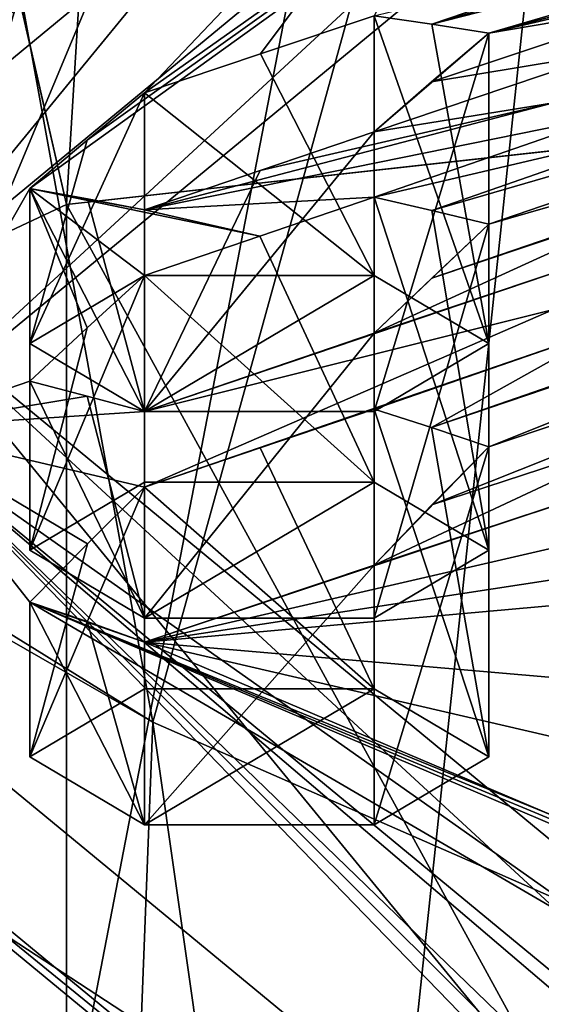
# Model space of a CAD drawing. Header units: millimetres. Extents: x -128 to 128, y 0 to 228.
# Tile 98 of 233: x -5.347 to -4.717, y 200.285 to 201.474. Entities that reach past the tile are written whole.
import ezdxf

# ---------------------------------------------------------------- set-up
doc = ezdxf.new("R2010")
doc.units = ezdxf.units.MM
doc.header["$LTSCALE"] = 65.185185
for name, color, linetype in [('100', 7, 'CONTINUOUS'), ('107', 7, 'CONTINUOUS'), ('108', 7, 'CONTINUOUS'), ('112', 7, 'CONTINUOUS'), ('117', 7, 'CONTINUOUS'), ('118', 7, 'CONTINUOUS'), ('1846', 7, 'CONTINUOUS'), ('1850', 7, 'CONTINUOUS'), ('1852', 7, 'CONTINUOUS'), ('1854', 7, 'CONTINUOUS'), ('1855', 7, 'CONTINUOUS'), ('1857', 7, 'CONTINUOUS'), ('1858', 7, 'CONTINUOUS'), ('1859', 7, 'CONTINUOUS'), ('1861', 7, 'CONTINUOUS'), ('1864', 7, 'CONTINUOUS'), ('1866', 7, 'CONTINUOUS'), ('1867', 7, 'CONTINUOUS'), ('1869', 7, 'CONTINUOUS'), ('1871', 7, 'CONTINUOUS'), ('1872', 7, 'CONTINUOUS'), ('1874', 7, 'CONTINUOUS'), ('1876', 7, 'CONTINUOUS'), ('1879', 7, 'CONTINUOUS'), ('189', 7, 'CONTINUOUS'), ('196', 7, 'CONTINUOUS'), ('197', 7, 'CONTINUOUS'), ('227', 7, 'CONTINUOUS'), ('228', 7, 'CONTINUOUS'), ('2280', 7, 'CONTINUOUS'), ('230', 7, 'CONTINUOUS'), ('231', 7, 'CONTINUOUS'), ('257', 7, 'CONTINUOUS'), ('274', 7, 'CONTINUOUS'), ('601', 7, 'CONTINUOUS'), ('609', 7, 'CONTINUOUS'), ('610', 7, 'CONTINUOUS'), ('612', 7, 'CONTINUOUS'), ('615', 7, 'CONTINUOUS'), ('635', 7, 'CONTINUOUS'), ('669', 7, 'CONTINUOUS'), ('99', 7, 'CONTINUOUS')]:
    doc.layers.add(name, color=color, linetype=linetype)

msp = doc.modelspace()

# ---------------------------------------------------------------- linework, layer by layer
at = {"layer": '100', "linetype": 'CONTINUOUS'}
for points in [[(-6.4952, 201.4156, -1.1809), (-3.75, 202.4661, -3.7172), (-6.4952, 212.3742, 6.1445), (-6.4952, 201.4156, -1.1809)], [(-3.75, 205.1269, 13.3861), (-6.4952, 198.5454, 5.7482), (-6.4952, 207.0688, 11.4457), (-3.75, 205.1269, 13.3861)], [(-3.75, 197.4949, 8.2844), (-6.4952, 198.5454, 5.7482), (-3.75, 205.1269, 13.3861), (-3.75, 197.4949, 8.2844)], [(-6.4952, 201.4156, -1.1809), (-4.4084, 188.5, -6.0676), (-3.75, 202.4661, -3.7172), (-6.4952, 201.4156, -1.1809)], [(-7.1329, 188.5, -2.3176), (-4.4084, 188.5, -6.0676), (-6.4952, 201.4156, -1.1809), (-7.1329, 188.5, -2.3176)]]:
    msp.add_3dface(points, dxfattribs=at)
at = {"layer": '107', "linetype": 'CONTINUOUS'}
for points in [[(-4.5, 214.4248, 130.5758), (-7.7942, 212.1651, 128.1787), (-5.2901, 201.2509, 138.1075), (-4.5, 214.4248, 130.5758)], [(0, 201.8388, 139.7227), (-4.5, 214.4248, 130.5758), (-5.2901, 201.2509, 138.1075), (0, 201.8388, 139.7227)], [(-5.2901, 201.2509, 138.1075), (-7.7942, 212.1651, 128.1787), (-8.5595, 199.7118, 133.8789), (-5.2901, 201.2509, 138.1075)], [(-8.5595, 197.8094, 128.652), (-7.7942, 205.9916, 121.6298), (-5.2901, 196.2703, 124.4234), (-8.5595, 197.8094, 128.652)], [(-7.7942, 205.9916, 121.6298), (-4.5, 203.7319, 119.2328), (-5.2901, 196.2703, 124.4234), (-7.7942, 205.9916, 121.6298)], [(-4.5, 203.7319, 119.2328), (0, 202.9049, 118.3554), (-5.2901, 196.2703, 124.4234), (-4.5, 203.7319, 119.2328)], [(0, 202.9049, 118.3554), (0, 195.6824, 122.8082), (-5.2901, 196.2703, 124.4234), (0, 202.9049, 118.3554)]]:
    msp.add_3dface(points, dxfattribs=at)
at = {"layer": '108', "linetype": 'CONTINUOUS'}
for points in [[(-5.1861, 200.6257, 124.458), (-6.4952, 207.8464, 120.8166), (-7.3337, 201.9575, 128.1171), (-5.1861, 200.6257, 124.458)], [(-3.75, 205.8232, 118.9612), (-6.4952, 207.8464, 120.8166), (-5.1861, 200.6257, 124.458), (-3.75, 205.8232, 118.9612)], [(-2.8371, 199.596, 123.2865), (-3.75, 205.8232, 118.9612), (-5.1861, 200.6257, 124.458), (-2.8371, 199.596, 123.2865)]]:
    msp.add_3dface(points, dxfattribs=at)
at = {"layer": '112', "linetype": 'CONTINUOUS'}
for points in [[(0, 201.8388, 139.7227), (-5.2901, 201.2509, 138.1075), (0, 191.5782, 143.4572), (0, 201.8388, 139.7227)], [(-5.2901, 201.2509, 138.1075), (-8.5595, 199.7118, 133.8789), (-5.2898, 190.9904, 141.8422), (-5.2901, 201.2509, 138.1075)], [(-5.2901, 201.2509, 138.1075), (-5.2898, 190.9904, 141.8422), (0, 191.5782, 143.4572), (-5.2901, 201.2509, 138.1075)]]:
    msp.add_3dface(points, dxfattribs=at)
at = {"layer": '117', "linetype": 'CONTINUOUS'}
msp.add_3dface([(-5.1861, 200.6257, 124.458), (-7.3337, 201.9575, 128.1171), (-7.5359, 201.9767, 128.1699), (-5.1861, 200.6257, 124.458)], dxfattribs=at)
at = {"layer": '118', "linetype": 'CONTINUOUS'}
for points in [[(-7.2352, 203.5454, 132.4798), (-4.3895, 204.7799, 135.8716), (-7.2177, 195.1107, 135.5977), (-7.2352, 203.5454, 132.4798)], [(-7.2177, 195.1107, 135.5977), (-4.3895, 204.7799, 135.8716), (-6.1202, 195.8166, 137.3966), (-7.2177, 195.1107, 135.5977)], [(-6.1202, 195.8166, 137.3966), (-4.3895, 204.7799, 135.8716), (-3.407, 196.5712, 139.47), (-6.1202, 195.8166, 137.3966)], [(-5.1861, 200.6257, 124.458), (-7.5359, 201.9767, 128.1699), (-5.5155, 192.1097, 127.8923), (-5.1861, 200.6257, 124.458)], [(-3.9059, 191.6441, 126.7323), (-5.1861, 200.6257, 124.458), (-5.5155, 192.1097, 127.8923), (-3.9059, 191.6441, 126.7323)], [(-2.8371, 199.596, 123.2865), (-5.1861, 200.6257, 124.458), (-3.9059, 191.6441, 126.7323), (-2.8371, 199.596, 123.2865)]]:
    msp.add_3dface(points, dxfattribs=at)
at = {"layer": '1846', "color": 9, "linetype": 'CONTINUOUS'}
for points in [[(-5.3347, 200.5838, 129.825), (-5.1962, 200.5017, 129.5995), (-5.3347, 200.7709, 129.7569), (-5.3347, 200.5838, 129.825)], [(-5.3347, 200.7709, 129.7569), (-5.1962, 200.5017, 129.5995), (-5.2654, 200.7473, 129.6377), (-5.3347, 200.7709, 129.7569)], [(-5.2654, 200.7473, 129.6377), (-5.1962, 200.5017, 129.5995), (-5.1962, 200.7225, 129.5191), (-5.2654, 200.7473, 129.6377)]]:
    msp.add_3dface(points, dxfattribs=at)
at = {"layer": '1850', "color": 9, "linetype": 'CONTINUOUS'}
for points in [[(-5.1962, 200.5017, 129.5995), (-4.919, 200.5017, 129.5995), (-4.919, 200.8156, 129.4852), (-5.1962, 200.5017, 129.5995)], [(-5.1962, 200.7225, 129.5191), (-5.1962, 200.5017, 129.5995), (-4.919, 200.8156, 129.4852), (-5.1962, 200.7225, 129.5191)]]:
    msp.add_3dface(points, dxfattribs=at)
at = {"layer": '1852', "color": 9, "linetype": 'CONTINUOUS'}
for points in [[(-4.7805, 200.5838, 129.825), (-4.919, 200.6659, 130.0505), (-4.919, 201.0039, 129.9275), (-4.7805, 200.5838, 129.825)], [(-4.8497, 200.9818, 129.8077), (-4.7805, 200.5838, 129.825), (-4.919, 201.0039, 129.9275), (-4.8497, 200.9818, 129.8077)], [(-4.7805, 200.9585, 129.6886), (-4.7805, 200.5838, 129.825), (-4.8497, 200.9818, 129.8077), (-4.7805, 200.9585, 129.6886)]]:
    msp.add_3dface(points, dxfattribs=at)
at = {"layer": '1854', "color": 9, "linetype": 'CONTINUOUS'}
for points in [[(-4.919, 200.5017, 129.5995), (-4.7805, 200.5838, 129.825), (-4.7805, 200.9585, 129.6886), (-4.919, 200.5017, 129.5995)], [(-4.919, 200.8156, 129.4852), (-4.919, 200.5017, 129.5995), (-4.7805, 200.9585, 129.6886), (-4.919, 200.8156, 129.4852)], [(-4.919, 200.8156, 129.4852), (-4.7805, 200.9585, 129.6886), (-4.8491, 200.8881, 129.5877), (-4.919, 200.8156, 129.4852)]]:
    msp.add_3dface(points, dxfattribs=at)
at = {"layer": '1855', "color": 9, "linetype": 'CONTINUOUS'}
for points in [[(-4.919, 201.0039, 129.9275), (-4.919, 200.6659, 130.0505), (-5.0566, 200.957, 129.9446), (-4.919, 201.0039, 129.9275)], [(-5.0566, 200.957, 129.9446), (-4.919, 200.6659, 130.0505), (-5.1962, 200.9095, 129.9619), (-5.0566, 200.957, 129.9446)], [(-4.919, 200.6659, 130.0505), (-5.1962, 200.6659, 130.0505), (-5.1962, 200.9095, 129.9619), (-4.919, 200.6659, 130.0505)]]:
    msp.add_3dface(points, dxfattribs=at)
at = {"layer": '1857', "color": 9, "linetype": 'CONTINUOUS'}
for points in [[(-5.1962, 200.6659, 130.0505), (-5.3347, 200.5838, 129.825), (-5.1962, 200.9095, 129.9619), (-5.1962, 200.6659, 130.0505)], [(-5.1962, 200.9095, 129.9619), (-5.3347, 200.5838, 129.825), (-5.265, 200.8411, 129.8599), (-5.1962, 200.9095, 129.9619)], [(-5.3347, 200.5838, 129.825), (-5.3347, 200.7709, 129.7569), (-5.265, 200.8411, 129.8599), (-5.3347, 200.5838, 129.825)]]:
    msp.add_3dface(points, dxfattribs=at)
at = {"layer": '1858', "color": 9, "linetype": 'CONTINUOUS'}
for points in [[(-5.1962, 201.0011, 130.9714), (-4.919, 201.0011, 130.9714), (-4.919, 201.339, 130.8484), (-5.1962, 201.0011, 130.9714)], [(-4.919, 201.339, 130.8484), (-5.0566, 201.2922, 130.8655), (-5.1962, 201.0011, 130.9714), (-4.919, 201.339, 130.8484)], [(-5.1962, 201.2447, 130.8828), (-5.1962, 201.0011, 130.9714), (-5.0566, 201.2922, 130.8655), (-5.1962, 201.2447, 130.8828)]]:
    msp.add_3dface(points, dxfattribs=at)
at = {"layer": '1859', "color": 9, "linetype": 'CONTINUOUS'}
for points in [[(-5.3347, 201.0831, 131.197), (-5.1962, 201.0011, 130.9714), (-5.3347, 201.2703, 131.1288), (-5.3347, 201.0831, 131.197)], [(-5.3347, 201.2703, 131.1288), (-5.1962, 201.0011, 130.9714), (-5.265, 201.2578, 131.0048), (-5.3347, 201.2703, 131.1288)], [(-5.1962, 201.0011, 130.9714), (-5.1962, 201.2447, 130.8828), (-5.265, 201.2578, 131.0048), (-5.1962, 201.0011, 130.9714)]]:
    msp.add_3dface(points, dxfattribs=at)
at = {"layer": '1861', "color": 9, "linetype": 'CONTINUOUS'}
for points in [[(-4.919, 201.0011, 130.9714), (-4.7805, 201.0831, 131.197), (-4.7805, 201.4579, 131.0606), (-4.919, 201.0011, 130.9714)], [(-4.919, 201.339, 130.8484), (-4.919, 201.0011, 130.9714), (-4.7805, 201.4579, 131.0606), (-4.919, 201.339, 130.8484)], [(-4.8496, 201.3991, 130.9544), (-4.919, 201.339, 130.8484), (-4.7805, 201.4579, 131.0606), (-4.8496, 201.3991, 130.9544)]]:
    msp.add_3dface(points, dxfattribs=at)
at = {"layer": '1864', "color": 9, "linetype": 'CONTINUOUS'}
for points in [[(-5.1962, 201.1652, 131.4225), (-5.3347, 201.0831, 131.197), (-5.1962, 201.3861, 131.3421), (-5.1962, 201.1652, 131.4225)], [(-5.1962, 201.3861, 131.3421), (-5.3347, 201.0831, 131.197), (-5.2654, 201.3287, 131.2354), (-5.1962, 201.3861, 131.3421)], [(-5.3347, 201.0831, 131.197), (-5.3347, 201.2703, 131.1288), (-5.2654, 201.3287, 131.2354), (-5.3347, 201.0831, 131.197)]]:
    msp.add_3dface(points, dxfattribs=at)
at = {"layer": '1866', "color": 9, "linetype": 'CONTINUOUS'}
for points in [[(-4.7805, 201.0831, 131.197), (-4.919, 201.1652, 131.4225), (-4.919, 201.4791, 131.3082), (-4.7805, 201.0831, 131.197)], [(-4.8491, 201.4688, 131.1831), (-4.7805, 201.0831, 131.197), (-4.919, 201.4791, 131.3082), (-4.8491, 201.4688, 131.1831)], [(-4.7805, 201.4579, 131.0606), (-4.7805, 201.0831, 131.197), (-4.8491, 201.4688, 131.1831), (-4.7805, 201.4579, 131.0606)]]:
    msp.add_3dface(points, dxfattribs=at)
at = {"layer": '1867', "color": 9, "linetype": 'CONTINUOUS'}
for points in [[(-4.919, 201.4791, 131.3082), (-4.919, 201.1652, 131.4225), (-5.056, 201.4332, 131.325), (-4.919, 201.4791, 131.3082)], [(-4.919, 201.1652, 131.4225), (-5.1962, 201.3861, 131.3421), (-5.056, 201.4332, 131.325), (-4.919, 201.1652, 131.4225)], [(-4.919, 201.1652, 131.4225), (-5.1962, 201.1652, 131.4225), (-5.1962, 201.3861, 131.3421), (-4.919, 201.1652, 131.4225)]]:
    msp.add_3dface(points, dxfattribs=at)
at = {"layer": '1869', "color": 9, "linetype": 'CONTINUOUS'}
for points in [[(-5.3347, 200.8335, 130.511), (-5.1962, 200.7514, 130.2855), (-5.3347, 201.0376, 130.4367), (-5.3347, 200.8335, 130.511)], [(-5.3347, 201.0376, 130.4367), (-5.1962, 200.7514, 130.2855), (-5.2652, 201.0197, 130.3151), (-5.3347, 201.0376, 130.4367)], [(-5.2652, 201.0197, 130.3151), (-5.1962, 200.7514, 130.2855), (-5.1962, 201.001, 130.1946), (-5.2652, 201.0197, 130.3151)]]:
    msp.add_3dface(points, dxfattribs=at)
at = {"layer": '1871', "color": 9, "linetype": 'CONTINUOUS'}
for points in [[(-4.7805, 200.8335, 130.511), (-4.919, 200.9156, 130.7365), (-4.919, 201.2599, 130.6112), (-4.7805, 200.8335, 130.511)], [(-4.8494, 201.2439, 130.4887), (-4.7805, 200.8335, 130.511), (-4.919, 201.2599, 130.6112), (-4.8494, 201.2439, 130.4887)], [(-4.7805, 201.2272, 130.3677), (-4.7805, 200.8335, 130.511), (-4.8494, 201.2439, 130.4887), (-4.7805, 201.2272, 130.3677)]]:
    msp.add_3dface(points, dxfattribs=at)
at = {"layer": '1872', "color": 9, "linetype": 'CONTINUOUS'}
for points in [[(-5.1962, 200.7514, 130.2855), (-4.919, 200.7514, 130.2855), (-4.919, 201.0957, 130.1601), (-5.1962, 200.7514, 130.2855)], [(-5.1962, 201.001, 130.1946), (-5.1962, 200.7514, 130.2855), (-4.919, 201.0957, 130.1601), (-5.1962, 201.001, 130.1946)]]:
    msp.add_3dface(points, dxfattribs=at)
at = {"layer": '1874', "color": 9, "linetype": 'CONTINUOUS'}
for points in [[(-4.919, 200.7514, 130.2855), (-4.7805, 200.8335, 130.511), (-4.7805, 201.2272, 130.3677), (-4.919, 200.7514, 130.2855)], [(-4.919, 200.7514, 130.2855), (-4.7805, 201.2272, 130.3677), (-4.919, 201.0957, 130.1601), (-4.919, 200.7514, 130.2855)], [(-4.919, 201.0957, 130.1601), (-4.7805, 201.2272, 130.3677), (-4.8494, 201.1622, 130.2642), (-4.919, 201.0957, 130.1601)]]:
    msp.add_3dface(points, dxfattribs=at)
at = {"layer": '1876', "color": 9, "linetype": 'CONTINUOUS'}
for points in [[(-4.919, 201.2599, 130.6112), (-4.919, 200.9156, 130.7365), (-5.057, 201.2127, 130.6283), (-4.919, 201.2599, 130.6112)], [(-5.057, 201.2127, 130.6283), (-4.919, 200.9156, 130.7365), (-5.1962, 201.1652, 130.6456), (-5.057, 201.2127, 130.6283)], [(-4.919, 200.9156, 130.7365), (-5.1962, 200.9156, 130.7365), (-5.1962, 201.1652, 130.6456), (-4.919, 200.9156, 130.7365)]]:
    msp.add_3dface(points, dxfattribs=at)
at = {"layer": '1879', "color": 9, "linetype": 'CONTINUOUS'}
for points in [[(-5.1962, 200.9156, 130.7365), (-5.3347, 200.8335, 130.511), (-5.1962, 201.1652, 130.6456), (-5.1962, 200.9156, 130.7365)], [(-5.1962, 201.1652, 130.6456), (-5.3347, 200.8335, 130.511), (-5.2652, 201.1021, 130.5413), (-5.1962, 201.1652, 130.6456)], [(-5.3347, 200.8335, 130.511), (-5.3347, 201.0376, 130.4367), (-5.2652, 201.1021, 130.5413), (-5.3347, 200.8335, 130.511)]]:
    msp.add_3dface(points, dxfattribs=at)
at = {"layer": '189', "color": 9, "linetype": 'CONTINUOUS'}
for points in [[(-5.1962, 200.9156, 130.7365), (-5.1962, 200.7514, 130.2855), (-5.3347, 200.8335, 130.511), (-5.1962, 200.9156, 130.7365)], [(-4.919, 200.7514, 130.2855), (-5.1962, 200.7514, 130.2855), (-4.919, 200.9156, 130.7365), (-4.919, 200.7514, 130.2855)], [(-4.919, 200.9156, 130.7365), (-5.1962, 200.7514, 130.2855), (-5.1962, 200.9156, 130.7365), (-4.919, 200.9156, 130.7365)], [(-4.7805, 200.8335, 130.511), (-4.919, 200.7514, 130.2855), (-4.919, 200.9156, 130.7365), (-4.7805, 200.8335, 130.511)]]:
    msp.add_3dface(points, dxfattribs=at)
at = {"layer": '196', "color": 9, "linetype": 'CONTINUOUS'}
for points in [[(-5.1962, 200.6659, 130.0505), (-5.1962, 200.5017, 129.5995), (-5.3347, 200.5838, 129.825), (-5.1962, 200.6659, 130.0505)], [(-4.919, 200.5017, 129.5995), (-5.1962, 200.5017, 129.5995), (-4.919, 200.6659, 130.0505), (-4.919, 200.5017, 129.5995)], [(-4.919, 200.6659, 130.0505), (-5.1962, 200.5017, 129.5995), (-5.1962, 200.6659, 130.0505), (-4.919, 200.6659, 130.0505)], [(-4.7805, 200.5838, 129.825), (-4.919, 200.5017, 129.5995), (-4.919, 200.6659, 130.0505), (-4.7805, 200.5838, 129.825)]]:
    msp.add_3dface(points, dxfattribs=at)
at = {"layer": '197', "color": 9, "linetype": 'CONTINUOUS'}
for points in [[(-5.1962, 201.1652, 131.4225), (-5.1962, 201.0011, 130.9714), (-5.3347, 201.0831, 131.197), (-5.1962, 201.1652, 131.4225)], [(-4.919, 201.0011, 130.9714), (-5.1962, 201.0011, 130.9714), (-4.919, 201.1652, 131.4225), (-4.919, 201.0011, 130.9714)], [(-4.919, 201.1652, 131.4225), (-5.1962, 201.0011, 130.9714), (-5.1962, 201.1652, 131.4225), (-4.919, 201.1652, 131.4225)], [(-4.7805, 201.0831, 131.197), (-4.919, 201.0011, 130.9714), (-4.919, 201.1652, 131.4225), (-4.7805, 201.0831, 131.197)]]:
    msp.add_3dface(points, dxfattribs=at)
at = {"layer": '227', "color": 9, "linetype": 'CONTINUOUS'}
for points in [[(-6.2593, 201.9082, 132.8789), (-4.7906, 202.6599, 134.9443), (-6.775, 200.8335, 130.511), (-6.2593, 201.9082, 132.8789)], [(-6.775, 200.8335, 130.511), (-4.7906, 202.6599, 134.9443), (-4.7906, 202.472, 135.0127), (-6.775, 200.8335, 130.511)], [(-6.2593, 200.1347, 128.0063), (-6.775, 201.0214, 130.4426), (-4.7906, 199.195, 126.0093), (-6.2593, 200.1347, 128.0063)], [(-4.7906, 199.195, 126.0093), (-6.775, 201.0214, 130.4426), (-6.775, 200.8335, 130.511), (-4.7906, 199.195, 126.0093)]]:
    msp.add_3dface(points, dxfattribs=at)
at = {"layer": '228', "color": 9, "linetype": 'CONTINUOUS'}
for points in [[(-6.2317, 200.8335, 130.511), (-4.4065, 202.3406, 134.6517), (-6.075, 200.8335, 130.511), (-6.2317, 200.8335, 130.511)], [(-6.075, 200.8335, 130.511), (-4.4065, 202.3406, 134.6517), (-4.2956, 202.3027, 134.5476), (-6.075, 200.8335, 130.511)], [(-4.4065, 199.3264, 126.3702), (-6.2317, 200.8335, 130.511), (-6.075, 200.8335, 130.511), (-4.4065, 199.3264, 126.3702)], [(-4.2956, 199.3642, 126.4743), (-4.4065, 199.3264, 126.3702), (-6.075, 200.8335, 130.511), (-4.2956, 199.3642, 126.4743)]]:
    msp.add_3dface(points, dxfattribs=at)
at = {"layer": '2280', "color": 9, "linetype": 'CONTINUOUS'}
for points in [[(-5.5, 200.9811, 130.4573), (-3.8891, 202.3112, 134.1118), (-5.3347, 201.2703, 131.1288), (-5.5, 200.9811, 130.4573)], [(-5.3347, 201.2703, 131.1288), (-3.8891, 202.3112, 134.1118), (-5.2654, 201.3287, 131.2354), (-5.3347, 201.2703, 131.1288)], [(-3.8891, 202.3112, 134.1118), (-5.1962, 201.3861, 131.3421), (-5.2654, 201.3287, 131.2354), (-3.8891, 202.3112, 134.1118)], [(-5.1962, 201.3861, 131.3421), (-3.8891, 202.3112, 134.1118), (-4.7025, 201.9056, 132.8397), (-5.1962, 201.3861, 131.3421)], [(-5.056, 201.4332, 131.325), (-5.1962, 201.3861, 131.3421), (-4.7025, 201.9056, 132.8397), (-5.056, 201.4332, 131.325)], [(-4.919, 201.4791, 131.3082), (-5.056, 201.4332, 131.325), (-4.7025, 201.9056, 132.8397), (-4.919, 201.4791, 131.3082)], [(-4.8491, 201.4688, 131.1831), (-4.564, 201.5665, 131.1541), (-4.0703, 201.6975, 130.9733), (-4.8491, 201.4688, 131.1831)], [(-4.8491, 201.4688, 131.1831), (-4.0703, 201.6975, 130.9733), (-4.0003, 201.6865, 130.8483), (-4.8491, 201.4688, 131.1831)], [(-4.7805, 201.4579, 131.0606), (-4.8491, 201.4688, 131.1831), (-4.0003, 201.6865, 130.8483), (-4.7805, 201.4579, 131.0606)], [(-4.7805, 201.4579, 131.0606), (-4.0003, 201.6865, 130.8483), (-4.2868, 201.5884, 130.88), (-4.7805, 201.4579, 131.0606)], [(-4.7805, 201.4579, 131.0606), (-4.2868, 201.5884, 130.88), (-4.424, 201.5419, 130.8969), (-4.7805, 201.4579, 131.0606)], [(-4.8491, 201.4688, 131.1831), (-4.919, 201.4791, 131.3082), (-4.564, 201.5665, 131.1541), (-4.8491, 201.4688, 131.1831)], [(-4.7805, 201.4579, 131.0606), (-4.424, 201.5419, 130.8969), (-4.564, 201.4945, 130.9142), (-4.7805, 201.4579, 131.0606)], [(-4.8496, 201.3991, 130.9544), (-4.7805, 201.4579, 131.0606), (-4.564, 201.4945, 130.9142), (-4.8496, 201.3991, 130.9544)], [(-4.8496, 201.3991, 130.9544), (-4.564, 201.4945, 130.9142), (-4.6331, 201.4349, 130.8084), (-4.8496, 201.3991, 130.9544)], [(-4.7805, 201.2272, 130.3677), (-4.8494, 201.2439, 130.4887), (-4.0703, 201.4701, 130.2793), (-4.7805, 201.2272, 130.3677)], [(-4.8494, 201.2439, 130.4887), (-4.564, 201.3434, 130.4584), (-4.0703, 201.4701, 130.2793), (-4.8494, 201.2439, 130.4887)], [(-4.7805, 201.2272, 130.3677), (-4.0703, 201.4701, 130.2793), (-4.0008, 201.452, 130.1576), (-4.7805, 201.2272, 130.3677)], [(-4.564, 201.2579, 130.2235), (-4.8494, 201.1622, 130.2642), (-4.0008, 201.452, 130.1576), (-4.564, 201.2579, 130.2235)], [(-4.8494, 201.1622, 130.2642), (-4.7805, 201.2272, 130.3677), (-4.0008, 201.452, 130.1576), (-4.8494, 201.1622, 130.2642)], [(-4.919, 201.339, 130.8484), (-4.8496, 201.3991, 130.9544), (-4.6331, 201.4349, 130.8084), (-4.919, 201.339, 130.8484)], [(-4.919, 201.339, 130.8484), (-4.6331, 201.4349, 130.8084), (-4.7025, 201.3738, 130.7027), (-4.919, 201.339, 130.8484)], [(-5.1962, 201.2447, 130.8828), (-5.0566, 201.2922, 130.8655), (-4.7025, 201.3738, 130.7027), (-5.1962, 201.2447, 130.8828)], [(-5.1962, 201.2447, 130.8828), (-4.7025, 201.3738, 130.7027), (-4.6328, 201.359, 130.5797), (-5.1962, 201.2447, 130.8828)], [(-5.0566, 201.2922, 130.8655), (-4.919, 201.339, 130.8484), (-4.7025, 201.3738, 130.7027), (-5.0566, 201.2922, 130.8655)], [(-4.919, 201.2599, 130.6112), (-5.1962, 201.2447, 130.8828), (-4.6328, 201.359, 130.5797), (-4.919, 201.2599, 130.6112)], [(-4.564, 201.3434, 130.4584), (-4.919, 201.2599, 130.6112), (-4.6328, 201.359, 130.5797), (-4.564, 201.3434, 130.4584)], [(-4.8494, 201.2439, 130.4887), (-4.919, 201.2599, 130.6112), (-4.564, 201.3434, 130.4584), (-4.8494, 201.2439, 130.4887)], [(-5.5, 200.9811, 130.4573), (-5.3347, 201.2703, 131.1288), (-5.3347, 201.0376, 130.4367), (-5.5, 200.9811, 130.4573)], [(-5.1962, 201.2447, 130.8828), (-5.3347, 201.2703, 131.1288), (-5.265, 201.2578, 131.0048), (-5.1962, 201.2447, 130.8828)], [(-5.3347, 201.2703, 131.1288), (-5.1962, 201.2447, 130.8828), (-5.057, 201.2127, 130.6283), (-5.3347, 201.2703, 131.1288)], [(-5.3347, 201.0376, 130.4367), (-5.3347, 201.2703, 131.1288), (-5.2652, 201.1021, 130.5413), (-5.3347, 201.0376, 130.4367)], [(-5.3347, 201.2703, 131.1288), (-5.057, 201.2127, 130.6283), (-5.1962, 201.1652, 130.6456), (-5.3347, 201.2703, 131.1288)], [(-5.3347, 201.2703, 131.1288), (-5.1962, 201.1652, 130.6456), (-5.2652, 201.1021, 130.5413), (-5.3347, 201.2703, 131.1288)], [(-4.2868, 201.1746, 129.743), (-4.0003, 201.27, 129.7042), (-4.8497, 200.9818, 129.8077), (-4.2868, 201.1746, 129.743)], [(-4.0003, 201.27, 129.7042), (-4.7805, 200.9585, 129.6886), (-4.8497, 200.9818, 129.8077), (-4.0003, 201.27, 129.7042)], [(-4.0003, 201.27, 129.7042), (-4.0703, 201.1982, 129.6014), (-4.7805, 200.9585, 129.6886), (-4.0003, 201.27, 129.7042)], [(-5.1962, 201.2447, 130.8828), (-4.919, 201.2599, 130.6112), (-5.057, 201.2127, 130.6283), (-5.1962, 201.2447, 130.8828)], [(-4.564, 201.2579, 130.2235), (-4.6328, 201.1919, 130.1205), (-4.919, 201.0957, 130.1601), (-4.564, 201.2579, 130.2235)], [(-4.564, 201.2579, 130.2235), (-4.919, 201.0957, 130.1601), (-4.8494, 201.1622, 130.2642), (-4.564, 201.2579, 130.2235)], [(-4.0703, 201.1982, 129.6014), (-4.564, 200.9816, 129.5472), (-4.8491, 200.8881, 129.5877), (-4.0703, 201.1982, 129.6014)], [(-4.7805, 200.9585, 129.6886), (-4.0703, 201.1982, 129.6014), (-4.8491, 200.8881, 129.5877), (-4.7805, 200.9585, 129.6886)], [(-4.6328, 201.1919, 130.1205), (-4.7025, 201.1242, 130.0168), (-5.1962, 201.001, 130.1946), (-4.6328, 201.1919, 130.1205)], [(-4.6328, 201.1919, 130.1205), (-5.1962, 201.001, 130.1946), (-4.919, 201.0957, 130.1601), (-4.6328, 201.1919, 130.1205)], [(-4.424, 201.1281, 129.7599), (-4.2868, 201.1746, 129.743), (-4.8497, 200.9818, 129.8077), (-4.424, 201.1281, 129.7599)], [(-4.7025, 201.1242, 130.0168), (-4.6331, 201.103, 129.8965), (-5.1962, 200.9095, 129.9619), (-4.7025, 201.1242, 130.0168)], [(-4.7025, 201.1242, 130.0168), (-5.1962, 200.9095, 129.9619), (-5.1962, 201.001, 130.1946), (-4.7025, 201.1242, 130.0168)], [(-4.564, 201.0807, 129.7772), (-4.424, 201.1281, 129.7599), (-4.8497, 200.9818, 129.8077), (-4.564, 201.0807, 129.7772)], [(-4.6331, 201.103, 129.8965), (-5.0566, 200.957, 129.9446), (-5.1962, 200.9095, 129.9619), (-4.6331, 201.103, 129.8965)], [(-4.6331, 201.103, 129.8965), (-4.919, 201.0039, 129.9275), (-5.0566, 200.957, 129.9446), (-4.6331, 201.103, 129.8965)], [(-4.6331, 201.103, 129.8965), (-4.8497, 200.9818, 129.8077), (-4.919, 201.0039, 129.9275), (-4.6331, 201.103, 129.8965)], [(-4.6331, 201.103, 129.8965), (-4.564, 201.0807, 129.7772), (-4.8497, 200.9818, 129.8077), (-4.6331, 201.103, 129.8965)], [(-5.5, 200.9811, 130.4573), (-5.3347, 201.0376, 130.4367), (-5.2652, 201.0197, 130.3151), (-5.5, 200.9811, 130.4573)], [(-5.5, 200.9811, 130.4573), (-5.2652, 201.0197, 130.3151), (-5.1962, 201.001, 130.1946), (-5.5, 200.9811, 130.4573)], [(-5.1962, 200.9095, 129.9619), (-5.5, 200.9811, 130.4573), (-5.1962, 201.001, 130.1946), (-5.1962, 200.9095, 129.9619)], [(-3.8891, 199.6509, 126.8027), (-5.5, 200.9811, 130.4573), (-4.564, 200.0758, 127.8124), (-3.8891, 199.6509, 126.8027)], [(-5.5, 200.9811, 130.4573), (-4.564, 200.3201, 128.2343), (-4.6319, 200.2407, 128.1379), (-5.5, 200.9811, 130.4573)], [(-4.564, 200.3201, 128.2343), (-5.5, 200.9811, 130.4573), (-5.3347, 200.7709, 129.7569), (-4.564, 200.3201, 128.2343)], [(-5.5, 200.9811, 130.4573), (-4.6319, 200.2407, 128.1379), (-4.7025, 200.1579, 128.0379), (-5.5, 200.9811, 130.4573)], [(-5.5, 200.9811, 130.4573), (-4.7025, 200.1579, 128.0379), (-4.6332, 200.1175, 127.9249), (-5.5, 200.9811, 130.4573)], [(-5.5, 200.9811, 130.4573), (-4.6332, 200.1175, 127.9249), (-4.564, 200.0758, 127.8124), (-5.5, 200.9811, 130.4573)], [(-5.3347, 200.7709, 129.7569), (-5.5, 200.9811, 130.4573), (-5.265, 200.8411, 129.8599), (-5.3347, 200.7709, 129.7569)], [(-5.5, 200.9811, 130.4573), (-5.1962, 200.9095, 129.9619), (-5.265, 200.8411, 129.8599), (-5.5, 200.9811, 130.4573)], [(-4.564, 200.9816, 129.5472), (-4.6325, 200.9101, 129.4469), (-4.919, 200.8156, 129.4852), (-4.564, 200.9816, 129.5472)], [(-4.564, 200.9816, 129.5472), (-4.919, 200.8156, 129.4852), (-4.8491, 200.8881, 129.5877), (-4.564, 200.9816, 129.5472)], [(-4.6325, 200.9101, 129.4469), (-4.7025, 200.8363, 129.3447), (-5.1962, 200.7225, 129.5191), (-4.6325, 200.9101, 129.4469)], [(-4.6325, 200.9101, 129.4469), (-5.1962, 200.7225, 129.5191), (-4.919, 200.8156, 129.4852), (-4.6325, 200.9101, 129.4469)], [(-4.7025, 200.8363, 129.3447), (-4.6332, 200.8084, 129.2272), (-5.1962, 200.7225, 129.5191), (-4.7025, 200.8363, 129.3447)], [(-4.6332, 200.8084, 129.2272), (-4.564, 200.7792, 129.1101), (-5.1962, 200.7225, 129.5191), (-4.6332, 200.8084, 129.2272)], [(-4.564, 200.7792, 129.1101), (-4.564, 200.6677, 128.8846), (-5.1962, 200.7225, 129.5191), (-4.564, 200.7792, 129.1101)], [(-4.7025, 200.5128, 128.6856), (-4.6333, 200.4784, 128.5705), (-5.3347, 200.7709, 129.7569), (-4.7025, 200.5128, 128.6856)], [(-4.7025, 200.5128, 128.6856), (-5.3347, 200.7709, 129.7569), (-5.1962, 200.7225, 129.5191), (-4.7025, 200.5128, 128.6856)], [(-4.6333, 200.4784, 128.5705), (-4.564, 200.4426, 128.4557), (-5.3347, 200.7709, 129.7569), (-4.6333, 200.4784, 128.5705)], [(-4.564, 200.4426, 128.4557), (-4.564, 200.3201, 128.2343), (-5.3347, 200.7709, 129.7569), (-4.564, 200.4426, 128.4557)], [(-5.3347, 200.7709, 129.7569), (-5.2654, 200.7473, 129.6377), (-5.1962, 200.7225, 129.5191), (-5.3347, 200.7709, 129.7569)], [(-4.564, 200.6677, 128.8846), (-4.6322, 200.5917, 128.7865), (-5.1962, 200.7225, 129.5191), (-4.564, 200.6677, 128.8846)], [(-4.6322, 200.5917, 128.7865), (-4.7025, 200.5128, 128.6856), (-5.1962, 200.7225, 129.5191), (-4.6322, 200.5917, 128.7865)]]:
    msp.add_3dface(points, dxfattribs=at)
at = {"layer": '230', "color": 9, "linetype": 'CONTINUOUS'}
for points in [[(-6.775, 200.8335, 130.511), (-4.7906, 202.472, 135.0127), (-6.725, 200.8335, 130.511), (-6.775, 200.8335, 130.511)], [(-6.725, 200.8335, 130.511), (-4.7906, 202.472, 135.0127), (-4.7553, 202.4599, 134.9795), (-6.725, 200.8335, 130.511)], [(-4.7906, 199.195, 126.0093), (-6.775, 200.8335, 130.511), (-4.7553, 199.2071, 126.0425), (-4.7906, 199.195, 126.0093)], [(-4.7553, 199.2071, 126.0425), (-6.775, 200.8335, 130.511), (-6.725, 200.8335, 130.511), (-4.7553, 199.2071, 126.0425)]]:
    msp.add_3dface(points, dxfattribs=at)
at = {"layer": '231', "color": 9, "linetype": 'CONTINUOUS'}
for points in [[(-4.4084, 203.3316, 136.0588), (-7.1329, 202.049, 132.535), (-6.8622, 201.2108, 133.5944), (-4.4084, 203.3316, 136.0588)], [(-4.4084, 196.4013, 138.5812), (-4.4084, 203.3316, 136.0588), (-6.8622, 201.2108, 133.5944), (-4.4084, 196.4013, 138.5812)], [(-6.8622, 200.8313, 133.7326), (-4.4084, 196.4013, 138.5812), (-6.8622, 201.2108, 133.5944), (-6.8622, 200.8313, 133.7326)], [(-7.0692, 200.6531, 133.2428), (-4.4084, 196.4013, 138.5812), (-6.8622, 200.8313, 133.7326), (-7.0692, 200.6531, 133.2428)], [(-7.1329, 195.1188, 135.0573), (-4.4084, 196.4013, 138.5812), (-7.0692, 200.6531, 133.2428), (-7.1329, 195.1188, 135.0573)], [(-7.1329, 200.4636, 128.1792), (-4.4084, 199.1811, 124.6554), (-6.8622, 199.1405, 127.9064), (-7.1329, 200.4636, 128.1792)]]:
    msp.add_3dface(points, dxfattribs=at)
at = {"layer": '257', "color": 9, "linetype": 'CONTINUOUS'}
for points in [[(-6.2593, 200.1347, 128.0063), (-4.7906, 199.3829, 125.9408), (-6.4899, 200.3366, 127.8301), (-6.2593, 200.1347, 128.0063)], [(-6.4899, 200.3366, 127.8301), (-4.7906, 199.3829, 125.9408), (-4.9662, 199.557, 125.6881), (-6.4899, 200.3366, 127.8301)]]:
    msp.add_3dface(points, dxfattribs=at)
at = {"layer": '274', "color": 9, "linetype": 'CONTINUOUS'}
for points in [[(-4.4065, 202.3406, 134.6517), (-6.2317, 200.8335, 130.511), (-4.331, 202.4884, 134.5176), (-4.4065, 202.3406, 134.6517)], [(-4.331, 202.4884, 134.5176), (-6.2317, 200.8335, 130.511), (-6.125, 201.0071, 130.4478), (-4.331, 202.4884, 134.5176)], [(-6.2317, 200.8335, 130.511), (-4.4065, 199.3264, 126.3702), (-6.125, 201.0071, 130.4478), (-6.2317, 200.8335, 130.511)], [(-6.125, 201.0071, 130.4478), (-4.4065, 199.3264, 126.3702), (-4.331, 199.5258, 126.378), (-6.125, 201.0071, 130.4478)]]:
    msp.add_3dface(points, dxfattribs=at)
at = {"layer": '601', "color": 9, "linetype": 'CONTINUOUS'}
for points in [[(-6.725, 201.1859, 130.3827), (-4.7553, 202.4599, 134.9795), (-4.7553, 202.8123, 134.8513), (-6.725, 201.1859, 130.3827)], [(-6.725, 200.8335, 130.511), (-4.7553, 202.4599, 134.9795), (-6.725, 201.1859, 130.3827), (-6.725, 200.8335, 130.511)], [(-4.7553, 199.5594, 125.9142), (-6.725, 200.8335, 130.511), (-6.725, 201.1859, 130.3827), (-4.7553, 199.5594, 125.9142)], [(-4.7553, 199.2071, 126.0425), (-6.725, 200.8335, 130.511), (-4.7553, 199.5594, 125.9142), (-4.7553, 199.2071, 126.0425)]]:
    msp.add_3dface(points, dxfattribs=at)
at = {"layer": '609', "color": 9, "linetype": 'CONTINUOUS'}
for points in [[(-4.5015, 202.7262, 134.6149), (-6.125, 201.0071, 130.4478), (-6.3677, 201.1859, 130.3827), (-4.5015, 202.7262, 134.6149)], [(-4.331, 202.4884, 134.5176), (-6.125, 201.0071, 130.4478), (-4.5015, 202.7262, 134.6149), (-4.331, 202.4884, 134.5176)], [(-6.125, 201.0071, 130.4478), (-4.331, 199.5258, 126.378), (-6.3677, 201.1859, 130.3827), (-6.125, 201.0071, 130.4478)], [(-6.3677, 201.1859, 130.3827), (-4.331, 199.5258, 126.378), (-4.5015, 199.6455, 126.1505), (-6.3677, 201.1859, 130.3827)]]:
    msp.add_3dface(points, dxfattribs=at)
at = {"layer": '610', "color": 9, "linetype": 'CONTINUOUS'}
for points in [[(-6.725, 201.1859, 130.3827), (-4.7553, 202.8123, 134.8513), (-6.3677, 201.1859, 130.3827), (-6.725, 201.1859, 130.3827)], [(-4.7553, 202.8123, 134.8513), (-4.5015, 202.7262, 134.6149), (-6.3677, 201.1859, 130.3827), (-4.7553, 202.8123, 134.8513)], [(-4.7553, 199.5594, 125.9142), (-6.725, 201.1859, 130.3827), (-6.3677, 201.1859, 130.3827), (-4.7553, 199.5594, 125.9142)], [(-4.7553, 199.5594, 125.9142), (-6.3677, 201.1859, 130.3827), (-4.5015, 199.6455, 126.1505), (-4.7553, 199.5594, 125.9142)]]:
    msp.add_3dface(points, dxfattribs=at)
at = {"layer": '612', "color": 9, "linetype": 'CONTINUOUS'}
for points in [[(-6.075, 201.1389, 130.3998), (-4.2956, 202.6081, 134.4365), (-5.5, 201.1389, 130.3998), (-6.075, 201.1389, 130.3998)], [(-5.5, 201.1389, 130.3998), (-4.2956, 202.6081, 134.4365), (-3.8891, 202.469, 134.0544), (-5.5, 201.1389, 130.3998)], [(-4.2956, 199.6696, 126.3632), (-6.075, 201.1389, 130.3998), (-5.5, 201.1389, 130.3998), (-4.2956, 199.6696, 126.3632)], [(-3.8891, 199.8087, 126.7453), (-4.2956, 199.6696, 126.3632), (-5.5, 201.1389, 130.3998), (-3.8891, 199.8087, 126.7453)]]:
    msp.add_3dface(points, dxfattribs=at)
at = {"layer": '615', "color": 9, "linetype": 'CONTINUOUS'}
for points in [[(-4.2956, 202.3027, 134.5476), (-4.2956, 202.6081, 134.4365), (-6.075, 201.1389, 130.3998), (-4.2956, 202.3027, 134.5476)], [(-6.075, 200.8335, 130.511), (-4.2956, 202.3027, 134.5476), (-6.075, 201.1389, 130.3998), (-6.075, 200.8335, 130.511)], [(-6.075, 200.8335, 130.511), (-6.075, 201.1389, 130.3998), (-4.2956, 199.6696, 126.3632), (-6.075, 200.8335, 130.511)], [(-4.2956, 199.3642, 126.4743), (-6.075, 200.8335, 130.511), (-4.2956, 199.6696, 126.3632), (-4.2956, 199.3642, 126.4743)]]:
    msp.add_3dface(points, dxfattribs=at)
at = {"layer": '635', "color": 9, "linetype": 'CONTINUOUS'}
for points in [[(-4.4084, 199.1811, 124.6554), (-7.1329, 200.4636, 128.1792), (-4.9662, 199.557, 125.6881), (-4.4084, 199.1811, 124.6554)], [(-7.1329, 200.4636, 128.1792), (-6.4899, 200.3366, 127.8301), (-4.9662, 199.557, 125.6881), (-7.1329, 200.4636, 128.1792)]]:
    msp.add_3dface(points, dxfattribs=at)
at = {"layer": '669', "color": 9, "linetype": 'CONTINUOUS'}
for points in [[(-5.5, 201.1389, 130.3998), (-3.8891, 202.469, 134.0544), (-5.5, 200.9811, 130.4573), (-5.5, 201.1389, 130.3998)], [(-5.5, 200.9811, 130.4573), (-3.8891, 202.469, 134.0544), (-3.8891, 202.3112, 134.1118), (-5.5, 200.9811, 130.4573)], [(-3.8891, 199.8087, 126.7453), (-5.5, 201.1389, 130.3998), (-3.8891, 199.6509, 126.8027), (-3.8891, 199.8087, 126.7453)], [(-3.8891, 199.6509, 126.8027), (-5.5, 201.1389, 130.3998), (-5.5, 200.9811, 130.4573), (-3.8891, 199.6509, 126.8027)]]:
    msp.add_3dface(points, dxfattribs=at)
at = {"layer": '99', "linetype": 'CONTINUOUS'}
for points in [[(-7.7942, 198.2584, 6.4411), (-4.5, 196.9978, 9.4845), (-7.7942, 206.5383, 11.9759), (-7.7942, 198.2584, 6.4411)], [(-7.7942, 206.5383, 11.9759), (-4.5, 196.9978, 9.4845), (-4.5, 204.208, 14.3043), (-7.7942, 206.5383, 11.9759)], [(0, 188.5, -9), (-5.2901, 188.5, -7.2812), (0, 203.4247, -6.0313), (0, 188.5, -9)], [(0, 203.4247, -6.0313), (-5.2901, 188.5, -7.2812), (-4.5, 202.9632, -4.9173), (0, 203.4247, -6.0313)], [(-4.5, 202.9632, -4.9173), (-5.2901, 188.5, -7.2812), (-7.7942, 201.7026, -1.8738), (-4.5, 202.9632, -4.9173)], [(-5.2901, 188.5, -7.2812), (-8.5595, 188.5, -2.7812), (-7.7942, 201.7026, -1.8738), (-5.2901, 188.5, -7.2812)]]:
    msp.add_3dface(points, dxfattribs=at)

doc.saveas('drawing.dxf')
